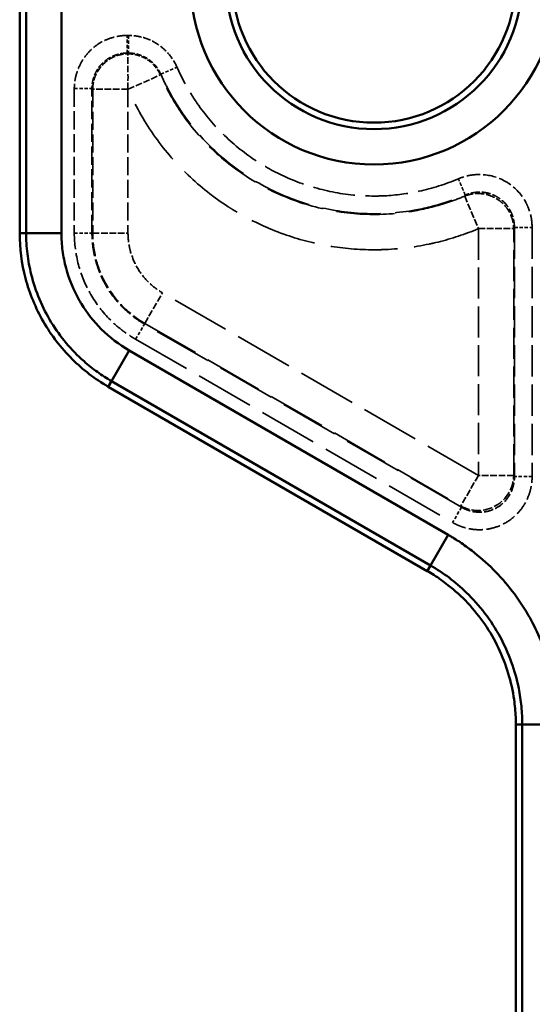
# Model space of a CAD drawing. Header units: millimetres. Extents: x 3278 to 6066, y 2420 to 4375.
# Tile 111 of 256: x 3502 to 3531, y 3328 to 3383. Entities that reach past the tile are written whole.
import ezdxf

# ---------------------------------------------------------------- set-up
doc = ezdxf.new("R2010")
doc.units = ezdxf.units.MM
doc.linetypes.add('DASHED', pattern=[0.2067, 0.1654, -0.0413])
for name, color, linetype, lineweight in [('Sichtbare Kanten(DIN)', 7, 'Continuous', 50), ('Sichtbare tangentiale Kanten(DIN)', 7, 'Continuous', 50), ('Verdeckte Kanten(DIN)', 7, 'DASHED', 35), ('Verdeckte tangentiale Kanten(DIN)', 7, 'DASHED', 35)]:
    doc.layers.add(name, color=color, linetype=linetype, lineweight=lineweight)

msp = doc.modelspace()

# ---------------------------------------------------------------- linework, layer by layer
at = {"layer": 'Sichtbare Kanten(DIN)'}
for p, q in [((3501.838, 3399.454), (3501.838, 3371.001)), ((3506.838, 3362.341), (3524.838, 3351.949)), ((3529.838, 3343.288), (3529.838, 3301.349))]:
    msp.add_line(p, q, dxfattribs=at)
msp.add_circle((3521.833, 3385.228), 8, dxfattribs=at)
for points, knots in [([(3501.838, 3371.001), (3501.838, 3370.142), (3501.949, 3369.286), (3502.393, 3367.597), (3502.733, 3366.772), (3503.622, 3365.231), (3504.167, 3364.524), (3505.408, 3363.294), (3506.094, 3362.771), (3506.838, 3362.341)], [0.000001, 0.000001, 0.000001, 0.000001, 0.257737, 0.257737, 0.525083, 0.525083, 0.792428, 0.792428, 1.050164, 1.050164, 1.050164, 1.050164]), ([(3524.838, 3351.949), (3524.961, 3351.878), (3525.083, 3351.803), (3525.205, 3351.726), (3525.478, 3351.552), (3525.747, 3351.362), (3526.008, 3351.158), (3526.399, 3350.851), (3526.773, 3350.51), (3527.122, 3350.139), (3527.471, 3349.769), (3527.794, 3349.368), (3528.086, 3348.943), (3528.377, 3348.518), (3528.636, 3348.069), (3528.858, 3347.604), (3529.081, 3347.139), (3529.266, 3346.659), (3529.413, 3346.171), (3529.56, 3345.684), (3529.668, 3345.19), (3529.738, 3344.697), (3529.785, 3344.369), (3529.815, 3344.042), (3529.829, 3343.717), (3529.835, 3343.574), (3529.838, 3343.431), (3529.838, 3343.288)], [0, 0, 0, 0, 0.0426693, 0.0426693, 0.0426693, 0.1389494, 0.1389494, 0.1389494, 0.2833697, 0.2833697, 0.2833697, 0.4277899, 0.4277899, 0.4277899, 0.5722101, 0.5722101, 0.5722101, 0.7166303, 0.7166303, 0.7166303, 0.8610506, 0.8610506, 0.8610506, 0.9573307, 0.9573307, 0.9573307, 1, 1, 1, 1])]:
    msp.add_open_spline(points, degree=3, knots=knots, dxfattribs=at)
at = {"layer": 'Sichtbare tangentiale Kanten(DIN)'}
for p, q in [((3502.203, 3371.001), (3502.203, 3399.454)), ((3504.195, 3399.454), (3504.195, 3371.001)), ((3501.838, 3371.001), (3502.203, 3371.001)), ((3502.203, 3371.001), (3504.195, 3371.001)), ((3508.017, 3364.383), (3507.02, 3362.657)), ((3508.017, 3364.383), (3526.017, 3353.99)), ((3506.838, 3362.341), (3507.02, 3362.657)), ((3525.02, 3352.265), (3507.02, 3362.657)), ((3525.02, 3352.265), (3526.017, 3353.99)), ((3524.838, 3351.949), (3525.02, 3352.265)), ((3530.203, 3343.288), (3529.838, 3343.288)), ((3530.203, 3343.288), (3532.195, 3343.288)), ((3530.203, 3301.349), (3530.203, 3343.288))]:
    msp.add_line(p, q, dxfattribs=at)
for radius in [10.358, 8.365]:
    msp.add_arc((3521.833, 3385.228), radius, 180, 0, dxfattribs=at)
for points, knots in [([(3507.02, 3362.657), (3506.751, 3362.813), (3506.216, 3363.157), (3504.95, 3364.164), (3503.805, 3365.531), (3502.92, 3367.256), (3502.483, 3368.567), (3502.249, 3369.84), (3502.203, 3370.62), (3502.203, 3371.001)], [0, 0, 0, 0, 0.95587, 1.911739, 4.790791, 6.264498, 7.738204, 8.913293, 10.088381, 10.088381, 10.088381, 10.088381]), ([(3504.195, 3371.001), (3504.195, 3370.672), (3504.217, 3370.34), (3504.26, 3370.012), (3504.304, 3369.681), (3504.369, 3369.355), (3504.456, 3369.032), (3504.628, 3368.391), (3504.885, 3367.761), (3505.219, 3367.181), (3505.252, 3367.122), (3505.287, 3367.065), (3505.322, 3367.007), (3505.636, 3366.494), (3506.014, 3366.018), (3506.439, 3365.593), (3506.912, 3365.121), (3507.445, 3364.713), (3508.017, 3364.383)], [0, 0, 0, 0, 0.999069, 0.999069, 0.999069, 2.005031, 2.005031, 2.005031, 4.00086, 4.00086, 4.00086, 4.201684, 4.201684, 4.201684, 6.000043, 6.000043, 6.000043, 8.001409, 8.001409, 8.001409, 8.001409]), ([(3526.017, 3353.99), (3526.074, 3353.957), (3526.132, 3353.923), (3526.189, 3353.889), (3526.246, 3353.855), (3526.303, 3353.82), (3526.359, 3353.785), (3526.473, 3353.714), (3526.585, 3353.642), (3526.696, 3353.567), (3526.918, 3353.418), (3527.136, 3353.262), (3527.348, 3353.098), (3527.773, 3352.771), (3528.178, 3352.416), (3528.562, 3352.033), (3529.322, 3351.273), (3529.997, 3350.403), (3530.538, 3349.468), (3530.593, 3349.373), (3530.647, 3349.278), (3530.699, 3349.182), (3531.163, 3348.327), (3531.524, 3347.414), (3531.774, 3346.476), (3532.053, 3345.432), (3532.194, 3344.356), (3532.195, 3343.288)], [0, 0, 0, 0, 0.20216, 0.20216, 0.20216, 0.404616, 0.404616, 0.404616, 0.810249, 0.810249, 0.810249, 1.623344, 1.623344, 1.623344, 3.248124, 3.248124, 3.248124, 6.469369, 6.469369, 6.469369, 6.795794, 6.795794, 6.795794, 9.702248, 9.702248, 9.702248, 12.938094, 12.938094, 12.938094, 12.938094]), ([(3530.203, 3343.288), (3530.203, 3343.623), (3530.17, 3344.305), (3529.913, 3346.026), (3529.256, 3347.828), (3528.125, 3349.581), (3527.139, 3350.693), (3526.078, 3351.597), (3525.376, 3352.06), (3525.02, 3352.265)], [0, 0, 0, 0, 1.027609, 2.055217, 5.152495, 6.737905, 8.323315, 9.588246, 10.853177, 10.853177, 10.853177, 10.853177])]:
    msp.add_open_spline(points, degree=3, knots=knots, dxfattribs=at)
at = {"layer": 'Verdeckte Kanten(DIN)', "ltscale": 0.002822}
msp.add_line((3507.952, 3379.115), (3507.951, 3379.119), dxfattribs=at)
at = {"layer": 'Verdeckte Kanten(DIN)', "ltscale": 2.260227}
msp.add_line((3526.951, 3373.087), (3527.725, 3371.251), dxfattribs=at)
at = {"layer": 'Verdeckte Kanten(DIN)', "ltscale": 2.26044}
msp.add_line((3527.725, 3371.251), (3529.717, 3371.251), dxfattribs=at)
at = {"layer": 'Verdeckte Kanten(DIN)', "ltscale": 2.260439}
for p, q in [((3527.725, 3357.34), (3526.729, 3355.614)), ((3529.717, 3357.34), (3527.725, 3357.34))]:
    msp.add_line(p, q, dxfattribs=at)
at = {"layer": 'Verdeckte Kanten(DIN)', "ltscale": 1.13017}
for p, q in [((3530.754, 3357.27), (3529.758, 3357.27)), ((3526.769, 3355.544), (3526.271, 3354.682))]:
    msp.add_line(p, q, dxfattribs=at)
at = {"layer": 'Verdeckte Kanten(DIN)', "ltscale": 2.25796}
msp.add_open_spline([(3507.951, 3379.119), (3507.943, 3379.149), (3507.95, 3379.184), (3507.95, 3379.217), (3507.95, 3379.293), (3507.95, 3379.369), (3507.95, 3379.444), (3507.95, 3379.578), (3507.951, 3379.712), (3507.951, 3379.84), (3507.95, 3379.918), (3507.95, 3379.994), (3507.95, 3380.067), (3507.95, 3380.212), (3507.95, 3380.346), (3507.95, 3380.466), (3507.95, 3380.588), (3507.95, 3380.696), (3507.95, 3380.787), (3507.95, 3380.832), (3507.95, 3380.873), (3507.95, 3380.909), (3507.95, 3380.97), (3507.95, 3381.018), (3507.95, 3381.053), (3507.95, 3381.08), (3507.95, 3381.098), (3507.95, 3381.108)], degree=3, knots=[0, 0, 0, 0, 0.0337074, 0.0337074, 0.0337074, 0.1111746, 0.1111746, 0.1111746, 0.2495328, 0.2495328, 0.2495328, 0.3335237, 0.3335237, 0.3335237, 0.4993831, 0.4993831, 0.4993831, 0.6668571, 0.6668571, 0.6668571, 0.7492553, 0.7492553, 0.7492553, 0.8889524, 0.8889524, 0.8889524, 0.9998979, 0.9998979, 0.9998979, 0.9998979], dxfattribs=at)
at = {"layer": 'Verdeckte tangentiale Kanten(DIN)', "ltscale": 1.13017}
for p, q in [((3507.91, 3381.148), (3507.91, 3382.144)), ((3507.978, 3382.144), (3507.978, 3381.148)), ((3509.803, 3379.955), (3510.715, 3380.355)), ((3504.921, 3379.155), (3505.918, 3379.155)), ((3529.758, 3371.312), (3530.754, 3371.312)), ((3508.38, 3365.011), (3508.878, 3365.874))]:
    msp.add_line(p, q, dxfattribs=at)
at = {"layer": 'Verdeckte tangentiale Kanten(DIN)', "ltscale": 0.051896}
msp.add_line((3507.91, 3382.144), (3507.978, 3382.144), dxfattribs=at)
at = {"layer": 'Verdeckte tangentiale Kanten(DIN)', "ltscale": 0.354263}
msp.add_line((3507.95, 3381.107), (3507.91, 3381.148), dxfattribs=at)
at = {"layer": 'Verdeckte tangentiale Kanten(DIN)', "ltscale": 0.051831}
msp.add_line((3507.91, 3381.148), (3507.978, 3381.148), dxfattribs=at)
at = {"layer": 'Verdeckte tangentiale Kanten(DIN)', "ltscale": 0.353396}
msp.add_line((3507.978, 3381.148), (3507.952, 3381.108), dxfattribs=at)
at = {"layer": 'Verdeckte tangentiale Kanten(DIN)', "ltscale": 2.260401}
msp.add_line((3507.952, 3379.115), (3509.775, 3379.918), dxfattribs=at)
at = {"layer": 'Verdeckte tangentiale Kanten(DIN)', "ltscale": 0.353281}
msp.add_line((3509.775, 3379.918), (3509.803, 3379.955), dxfattribs=at)
at = {"layer": 'Verdeckte tangentiale Kanten(DIN)', "ltscale": 6.212236}
for p, q in [((3504.921, 3379.155), (3504.921, 3371.002)), ((3505.918, 3371.002), (3505.918, 3379.155))]:
    msp.add_line(p, q, dxfattribs=at)
at = {"layer": 'Verdeckte tangentiale Kanten(DIN)', "ltscale": 0.353945}
msp.add_line((3505.918, 3379.155), (3505.958, 3379.119), dxfattribs=at)
at = {"layer": 'Verdeckte tangentiale Kanten(DIN)', "ltscale": 2.260439}
msp.add_line((3507.95, 3379.119), (3505.958, 3379.119), dxfattribs=at)
at = {"layer": 'Verdeckte tangentiale Kanten(DIN)', "ltscale": 6.184096}
msp.add_line((3505.958, 3379.119), (3505.958, 3371.002), dxfattribs=at)
at = {"layer": 'Verdeckte tangentiale Kanten(DIN)', "ltscale": 6.182819}
msp.add_line((3507.95, 3379.117), (3507.95, 3371.002), dxfattribs=at)
at = {"layer": 'Verdeckte tangentiale Kanten(DIN)', "ltscale": 0.355265}
msp.add_line((3526.984, 3373.145), (3526.951, 3373.087), dxfattribs=at)
at = {"layer": 'Verdeckte tangentiale Kanten(DIN)', "ltscale": 0.355868}
msp.add_line((3529.717, 3371.251), (3529.758, 3371.312), dxfattribs=at)
at = {"layer": 'Verdeckte tangentiale Kanten(DIN)', "ltscale": 10.698225}
for p, q in [((3529.758, 3371.312), (3529.758, 3357.27)), ((3530.754, 3371.312), (3530.754, 3357.27))]:
    msp.add_line(p, q, dxfattribs=at)
at = {"layer": 'Verdeckte tangentiale Kanten(DIN)', "ltscale": 1.130149}
msp.add_line((3504.921, 3371.002), (3505.918, 3371.002), dxfattribs=at)
at = {"layer": 'Verdeckte tangentiale Kanten(DIN)', "ltscale": 0.352821}
msp.add_line((3505.958, 3371.002), (3505.918, 3371.002), dxfattribs=at)
at = {"layer": 'Verdeckte tangentiale Kanten(DIN)', "ltscale": 2.260465}
msp.add_line((3505.958, 3371.002), (3507.95, 3371.002), dxfattribs=at)
at = {"layer": 'Verdeckte tangentiale Kanten(DIN)', "ltscale": 10.5985}
for p, q in [((3527.725, 3371.251), (3527.725, 3357.34)), ((3529.717, 3357.34), (3529.717, 3371.251))]:
    msp.add_line(p, q, dxfattribs=at)
at = {"layer": 'Verdeckte tangentiale Kanten(DIN)', "ltscale": 2.26044}
msp.add_line((3508.898, 3365.909), (3509.894, 3367.634), dxfattribs=at)
at = {"layer": 'Verdeckte tangentiale Kanten(DIN)', "ltscale": 19.921787}
for p, q in [((3527.725, 3357.34), (3509.894, 3367.634)), ((3508.898, 3365.909), (3526.729, 3355.614))]:
    msp.add_line(p, q, dxfattribs=at)
at = {"layer": 'Verdeckte tangentiale Kanten(DIN)', "ltscale": 0.352825}
msp.add_line((3508.878, 3365.874), (3508.898, 3365.909), dxfattribs=at)
at = {"layer": 'Verdeckte tangentiale Kanten(DIN)', "ltscale": 19.989449}
for p, q in [((3526.769, 3355.544), (3508.878, 3365.874)), ((3508.38, 3365.011), (3526.271, 3354.682))]:
    msp.add_line(p, q, dxfattribs=at)
at = {"layer": 'Verdeckte tangentiale Kanten(DIN)', "ltscale": 0.356824}
for p, q in [((3529.758, 3357.27), (3529.717, 3357.34)), ((3526.729, 3355.614), (3526.769, 3355.544))]:
    msp.add_line(p, q, dxfattribs=at)
at = {"layer": 'Verdeckte tangentiale Kanten(DIN)', "ltscale": 3.171279}
msp.add_ellipse((3527.725, 3357.34), major_axis=(-1.732, -1), ratio=0.985034, start_param=0.530152, end_param=2.611441, dxfattribs=at)
at = {"layer": 'Verdeckte tangentiale Kanten(DIN)', "ltscale": 3.573416}
msp.add_open_spline([(3507.91, 3382.144), (3507.862, 3382.143), (3507.814, 3382.143), (3507.766, 3382.14), (3507.718, 3382.138), (3507.669, 3382.134), (3507.621, 3382.13), (3507.525, 3382.12), (3507.429, 3382.106), (3507.333, 3382.087), (3507.142, 3382.049), (3506.953, 3381.992), (3506.771, 3381.918), (3506.589, 3381.844), (3506.413, 3381.752), (3506.25, 3381.643), (3506.086, 3381.534), (3505.934, 3381.408), (3505.796, 3381.267), (3505.658, 3381.126), (3505.535, 3380.971), (3505.427, 3380.806), (3505.319, 3380.641), (3505.227, 3380.465), (3505.152, 3380.284), (3505.077, 3380.103), (3505.02, 3379.915), (3504.981, 3379.726), (3504.961, 3379.631), (3504.946, 3379.536), (3504.936, 3379.44), (3504.931, 3379.393), (3504.928, 3379.345), (3504.925, 3379.298), (3504.924, 3379.274), (3504.923, 3379.25), (3504.922, 3379.227), (3504.922, 3379.203), (3504.922, 3379.179), (3504.921, 3379.155)], degree=3, knots=[0, 0, 0, 0, 0.146732, 0.146732, 0.146732, 0.293493, 0.293493, 0.293493, 0.587004, 0.587004, 0.587004, 1.173372, 1.173372, 1.173372, 1.759506, 1.759506, 1.759506, 2.345716, 2.345716, 2.345716, 2.931913, 2.931913, 2.931913, 3.518468, 3.518468, 3.518468, 4.105007, 4.105007, 4.105007, 4.398408, 4.398408, 4.398408, 4.545091, 4.545091, 4.545091, 4.618429, 4.618429, 4.618429, 4.691766, 4.691766, 4.691766, 4.691766], dxfattribs=at)
at = {"layer": 'Verdeckte tangentiale Kanten(DIN)', "ltscale": 2.635274}
msp.add_open_spline([(3510.715, 3380.355), (3510.601, 3380.616), (3510.447, 3380.863), (3510.261, 3381.084), (3510.114, 3381.258), (3509.948, 3381.415), (3509.766, 3381.55), (3509.716, 3381.588), (3509.665, 3381.623), (3509.612, 3381.657), (3509.369, 3381.815), (3509.102, 3381.937), (3508.825, 3382.019), (3508.687, 3382.06), (3508.546, 3382.091), (3508.404, 3382.112), (3508.333, 3382.123), (3508.262, 3382.131), (3508.191, 3382.136), (3508.156, 3382.139), (3508.12, 3382.141), (3508.085, 3382.142), (3508.049, 3382.143), (3508.014, 3382.144), (3507.978, 3382.144)], degree=3, knots=[0, 0, 0, 0, 0.86452, 0.86452, 0.86452, 1.542663, 1.542663, 1.542663, 1.728711, 1.728711, 1.728711, 2.592419, 2.592419, 2.592419, 3.025011, 3.025011, 3.025011, 3.241297, 3.241297, 3.241297, 3.34942, 3.34942, 3.34942, 3.457522, 3.457522, 3.457522, 3.457522], dxfattribs=at)
at = {"layer": 'Verdeckte tangentiale Kanten(DIN)', "ltscale": 2.388943}
msp.add_open_spline([(3507.91, 3381.148), (3507.877, 3381.148), (3507.845, 3381.147), (3507.812, 3381.146), (3507.779, 3381.144), (3507.747, 3381.142), (3507.714, 3381.139), (3507.665, 3381.134), (3507.615, 3381.128), (3507.566, 3381.119), (3507.551, 3381.117), (3507.535, 3381.114), (3507.52, 3381.111), (3507.392, 3381.086), (3507.266, 3381.049), (3507.145, 3380.999), (3507.064, 3380.966), (3506.986, 3380.928), (3506.911, 3380.884), (3506.873, 3380.863), (3506.836, 3380.84), (3506.799, 3380.816), (3506.691, 3380.743), (3506.589, 3380.66), (3506.497, 3380.568), (3506.405, 3380.476), (3506.322, 3380.374), (3506.25, 3380.265), (3506.226, 3380.229), (3506.203, 3380.192), (3506.181, 3380.155), (3506.138, 3380.079), (3506.099, 3380.001), (3506.066, 3379.92), (3506.017, 3379.799), (3505.979, 3379.673), (3505.955, 3379.545), (3505.952, 3379.53), (3505.949, 3379.515), (3505.946, 3379.499), (3505.938, 3379.45), (3505.931, 3379.401), (3505.927, 3379.351), (3505.923, 3379.319), (3505.921, 3379.286), (3505.92, 3379.254), (3505.919, 3379.237), (3505.918, 3379.221), (3505.918, 3379.205), (3505.918, 3379.188), (3505.918, 3379.172), (3505.918, 3379.155)], degree=3, knots=[0, 0, 0, 0, 0.031663, 0.031663, 0.031663, 0.063291, 0.063291, 0.063291, 0.111203, 0.111203, 0.111203, 0.126241, 0.126241, 0.126241, 0.250795, 0.250795, 0.250795, 0.333608, 0.333608, 0.333608, 0.37514, 0.37514, 0.37514, 0.500022, 0.500022, 0.500022, 0.625001, 0.625001, 0.625001, 0.666513, 0.666513, 0.666513, 0.749307, 0.749307, 0.749307, 0.873799, 0.873799, 0.873799, 0.888838, 0.888838, 0.888838, 0.936729, 0.936729, 0.936729, 0.968345, 0.968345, 0.968345, 0.98417, 0.98417, 0.98417, 1, 1, 1, 1], dxfattribs=at)
at = {"layer": 'Verdeckte tangentiale Kanten(DIN)', "ltscale": 2.379713}
msp.add_open_spline([(3505.958, 3379.119), (3505.959, 3379.151), (3505.959, 3379.183), (3505.961, 3379.216), (3505.963, 3379.248), (3505.966, 3379.28), (3505.969, 3379.313), (3505.974, 3379.362), (3505.982, 3379.411), (3505.99, 3379.46), (3505.993, 3379.475), (3505.996, 3379.49), (3505.999, 3379.505), (3506.025, 3379.632), (3506.064, 3379.757), (3506.115, 3379.877), (3506.148, 3379.957), (3506.187, 3380.035), (3506.231, 3380.11), (3506.319, 3380.26), (3506.425, 3380.398), (3506.548, 3380.52), (3506.67, 3380.643), (3506.809, 3380.749), (3506.96, 3380.837), (3507.034, 3380.88), (3507.112, 3380.919), (3507.192, 3380.952), (3507.312, 3381.003), (3507.437, 3381.041), (3507.564, 3381.067), (3507.579, 3381.07), (3507.594, 3381.073), (3507.609, 3381.076), (3507.658, 3381.085), (3507.707, 3381.092), (3507.756, 3381.097), (3507.789, 3381.1), (3507.821, 3381.103), (3507.853, 3381.105), (3507.886, 3381.106), (3507.918, 3381.107), (3507.95, 3381.108)], degree=3, knots=[0, 0, 0, 0, 0.031566, 0.031566, 0.031566, 0.063122, 0.063122, 0.063122, 0.111175, 0.111175, 0.111175, 0.125996, 0.125996, 0.125996, 0.250525, 0.250525, 0.250525, 0.333524, 0.333524, 0.333524, 0.5, 0.5, 0.5, 0.666857, 0.666857, 0.666857, 0.749478, 0.749478, 0.749478, 0.874004, 0.874004, 0.874004, 0.888952, 0.888952, 0.888952, 0.936878, 0.936878, 0.936878, 0.968434, 0.968434, 0.968434, 1, 1, 1, 1], dxfattribs=at)
at = {"layer": 'Verdeckte tangentiale Kanten(DIN)', "ltscale": 1.753782}
msp.add_open_spline([(3507.952, 3381.108), (3508.036, 3381.107), (3508.29, 3381.09), (3508.792, 3380.957), (3509.299, 3380.626), (3509.623, 3380.221), (3509.741, 3379.995), (3509.775, 3379.918)], degree=3, knots=[0, 0, 0, 0, 0.111111, 0.333333, 0.666667, 0.888889, 1, 1, 1, 1], dxfattribs=at)
at = {"layer": 'Verdeckte tangentiale Kanten(DIN)', "ltscale": 1.75864}
msp.add_open_spline([(3509.803, 3379.955), (3509.769, 3380.033), (3509.653, 3380.26), (3509.33, 3380.669), (3508.822, 3381.002), (3508.318, 3381.132), (3508.063, 3381.148), (3507.978, 3381.148)], degree=3, knots=[0, 0, 0, 0, 0.111139, 0.333416, 0.666636, 0.888879, 1, 1, 1, 1], dxfattribs=at)
at = {"layer": 'Verdeckte tangentiale Kanten(DIN)', "ltscale": 14.432211}
msp.add_open_spline([(3526.593, 3374.062), (3525.878, 3373.758), (3525.131, 3373.521), (3524.367, 3373.358), (3523.73, 3373.221), (3523.082, 3373.136), (3522.432, 3373.103), (3522.289, 3373.096), (3522.147, 3373.092), (3522.004, 3373.09), (3521.211, 3373.079), (3520.418, 3373.148), (3519.639, 3373.292), (3518.86, 3373.436), (3518.095, 3373.656), (3517.359, 3373.946), (3516.707, 3374.204), (3516.078, 3374.517), (3515.481, 3374.883), (3515.404, 3374.931), (3515.327, 3374.979), (3515.251, 3375.029), (3514.586, 3375.458), (3513.964, 3375.954), (3513.395, 3376.505), (3512.825, 3377.056), (3512.309, 3377.662), (3511.857, 3378.313), (3511.601, 3378.682), (3511.366, 3379.066), (3511.152, 3379.46), (3510.994, 3379.752), (3510.849, 3380.051), (3510.716, 3380.355)], degree=3, knots=[0.974642, 0.974642, 0.974642, 0.974642, 3.31263, 3.31263, 3.31263, 5.261482, 5.261482, 5.261482, 5.688229, 5.688229, 5.688229, 8.064136, 8.064136, 8.064136, 10.440149, 10.440149, 10.440149, 12.543067, 12.543067, 12.543067, 12.815878, 12.815878, 12.815878, 15.191772, 15.191772, 15.191772, 17.568017, 17.568017, 17.568017, 18.914455, 18.914455, 18.914455, 19.91026, 19.91026, 19.91026, 19.91026], dxfattribs=at)
at = {"layer": 'Verdeckte tangentiale Kanten(DIN)', "ltscale": 19.82272}
msp.add_open_spline([(3526.951, 3373.087), (3526.652, 3372.961), (3525.741, 3372.616), (3523.841, 3372.129), (3521.231, 3371.957), (3518.321, 3372.416), (3515.585, 3373.505), (3513.155, 3375.17), (3511.375, 3377.088), (3510.33, 3378.746), (3509.906, 3379.622), (3509.775, 3379.918)], degree=3, knots=[0.0000016, 0.0000016, 0.0000016, 0.0000016, 0.0476192, 0.1428576, 0.2857145, 0.4285715, 0.5714285, 0.7142857, 0.8571428, 0.9523809, 0.9998403, 0.9998403, 0.9998403, 0.9998403], dxfattribs=at)
at = {"layer": 'Verdeckte tangentiale Kanten(DIN)', "ltscale": 19.835278}
msp.add_open_spline([(3509.803, 3379.955), (3509.933, 3379.658), (3510.358, 3378.78), (3511.402, 3377.119), (3513.182, 3375.2), (3515.614, 3373.534), (3518.354, 3372.449), (3521.266, 3371.996), (3523.877, 3372.175), (3525.775, 3372.669), (3526.686, 3373.017), (3526.984, 3373.145)], degree=3, knots=[0, 0, 0, 0, 0.047625, 0.142874, 0.285744, 0.428609, 0.571468, 0.71432, 0.857165, 0.952388, 1, 1, 1, 1], dxfattribs=at)
at = {"layer": 'Verdeckte tangentiale Kanten(DIN)', "ltscale": 22.820326}
msp.add_open_spline([(3527.725, 3371.251), (3527.676, 3371.23), (3527.627, 3371.21), (3527.579, 3371.19), (3526.84, 3370.888), (3526.077, 3370.644), (3525.3, 3370.462), (3525.181, 3370.434), (3525.062, 3370.407), (3524.942, 3370.382), (3524.081, 3370.202), (3523.205, 3370.097), (3522.326, 3370.068), (3522.219, 3370.065), (3522.113, 3370.062), (3522.007, 3370.061), (3521.144, 3370.051), (3520.28, 3370.115), (3519.427, 3370.252), (3519.306, 3370.272), (3519.186, 3370.292), (3519.065, 3370.315), (3518.221, 3370.471), (3517.39, 3370.7), (3516.584, 3370.997), (3516.465, 3371.041), (3516.346, 3371.087), (3516.228, 3371.134), (3515.401, 3371.463), (3514.602, 3371.865), (3513.845, 3372.334), (3513.764, 3372.384), (3513.684, 3372.435), (3513.603, 3372.487), (3512.797, 3373.008), (3512.04, 3373.606), (3511.346, 3374.27), (3511.328, 3374.287), (3511.309, 3374.305), (3511.291, 3374.323), (3510.589, 3375.001), (3509.954, 3375.747), (3509.395, 3376.547), (3509.389, 3376.556), (3509.384, 3376.564), (3509.378, 3376.572), (3508.822, 3377.372), (3508.344, 3378.225), (3507.952, 3379.115)], degree=3, knots=[1.272537, 1.272537, 1.272537, 1.272537, 1.431229, 1.431229, 1.431229, 3.825949, 3.825949, 3.825949, 4.192175, 4.192175, 4.192175, 6.831101, 6.831101, 6.831101, 7.149767, 7.149767, 7.149767, 9.739867, 9.739867, 9.739867, 10.107346, 10.107346, 10.107346, 12.683307, 12.683307, 12.683307, 13.064927, 13.064927, 13.064927, 15.736421, 15.736421, 15.736421, 16.022508, 16.022508, 16.022508, 18.903314, 18.903314, 18.903314, 18.980087, 18.980087, 18.980087, 21.906882, 21.906882, 21.906882, 21.937668, 21.937668, 21.937668, 24.857315, 24.857315, 24.857315, 24.857315], dxfattribs=at)
at = {"layer": 'Verdeckte tangentiale Kanten(DIN)', "ltscale": 4.498999}
msp.add_open_spline([(3530.754, 3371.312), (3530.754, 3371.556), (3530.724, 3371.803), (3530.665, 3372.042), (3530.626, 3372.198), (3530.575, 3372.351), (3530.511, 3372.499), (3530.478, 3372.578), (3530.44, 3372.655), (3530.4, 3372.73), (3530.168, 3373.165), (3529.827, 3373.541), (3529.417, 3373.811), (3529.4, 3373.822), (3529.383, 3373.833), (3529.366, 3373.844), (3528.968, 3374.095), (3528.507, 3374.25), (3528.037, 3374.291), (3527.916, 3374.302), (3527.795, 3374.306), (3527.673, 3374.301), (3527.548, 3374.297), (3527.424, 3374.285), (3527.3, 3374.265), (3527.057, 3374.226), (3526.819, 3374.157), (3526.594, 3374.061)], degree=3, knots=[0, 0, 0, 0, 0.737448, 0.737448, 0.737448, 1.218881, 1.218881, 1.218881, 1.475394, 1.475394, 1.475394, 2.950626, 2.950626, 2.950626, 3.010921, 3.010921, 3.010921, 4.425697, 4.425697, 4.425697, 4.789843, 4.789843, 4.789843, 5.163744, 5.163744, 5.163744, 5.901254, 5.901254, 5.901254, 5.901254], dxfattribs=at)
at = {"layer": 'Verdeckte tangentiale Kanten(DIN)', "ltscale": 1.130124}
msp.add_open_spline([(3526.984, 3373.145), (3526.982, 3373.149), (3526.979, 3373.158), (3526.973, 3373.17), (3526.967, 3373.186), (3526.957, 3373.208), (3526.945, 3373.236), (3526.924, 3373.287), (3526.894, 3373.356), (3526.858, 3373.44), (3526.823, 3373.523), (3526.781, 3373.621), (3526.736, 3373.728), (3526.71, 3373.787), (3526.684, 3373.849), (3526.657, 3373.911), (3526.636, 3373.961), (3526.615, 3374.011), (3526.594, 3374.061)], degree=3, knots=[0, 0, 0, 0, 0.11111, 0.11111, 0.11111, 0.250413, 0.250413, 0.250413, 0.499982, 0.499982, 0.499982, 0.749558, 0.749558, 0.749558, 0.888891, 0.888891, 0.888891, 1, 1, 1, 1], dxfattribs=at)
at = {"layer": 'Verdeckte tangentiale Kanten(DIN)', "ltscale": 2.983855}
msp.add_open_spline([(3526.951, 3373.087), (3527.122, 3373.157), (3527.485, 3373.248), (3528.048, 3373.23), (3528.586, 3373.058), (3529.056, 3372.746), (3529.424, 3372.317), (3529.659, 3371.806), (3529.715, 3371.435), (3529.717, 3371.251)], degree=3, knots=[0, 0, 0, 0, 0.557693, 1.115386, 1.67308, 2.230773, 2.788467, 3.346161, 3.903856, 3.903856, 3.903856, 3.903856], dxfattribs=at)
at = {"layer": 'Verdeckte tangentiale Kanten(DIN)', "ltscale": 3.011535}
msp.add_open_spline([(3529.758, 3371.312), (3529.758, 3371.375), (3529.756, 3371.437), (3529.75, 3371.5), (3529.741, 3371.602), (3529.725, 3371.703), (3529.7, 3371.803), (3529.695, 3371.826), (3529.689, 3371.849), (3529.683, 3371.871), (3529.645, 3372.007), (3529.592, 3372.139), (3529.527, 3372.264), (3529.505, 3372.306), (3529.481, 3372.347), (3529.456, 3372.386), (3529.357, 3372.546), (3529.235, 3372.691), (3529.095, 3372.816), (3529.025, 3372.878), (3528.951, 3372.936), (3528.873, 3372.988), (3528.794, 3373.039), (3528.712, 3373.085), (3528.627, 3373.125), (3528.457, 3373.204), (3528.276, 3373.26), (3528.091, 3373.288), (3528.044, 3373.296), (3527.998, 3373.301), (3527.951, 3373.305), (3527.81, 3373.317), (3527.668, 3373.313), (3527.528, 3373.295), (3527.505, 3373.292), (3527.481, 3373.288), (3527.458, 3373.284), (3527.388, 3373.273), (3527.319, 3373.257), (3527.251, 3373.239), (3527.19, 3373.222), (3527.13, 3373.202), (3527.072, 3373.18), (3527.042, 3373.169), (3527.013, 3373.157), (3526.984, 3373.145)], degree=3, knots=[0, 0, 0, 0, 0.0478076, 0.0478076, 0.0478076, 0.1255736, 0.1255736, 0.1255736, 0.1434229, 0.1434229, 0.1434229, 0.2506401, 0.2506401, 0.2506401, 0.2863193, 0.2863193, 0.2863193, 0.4287401, 0.4287401, 0.4287401, 0.4998464, 0.4998464, 0.4998464, 0.5709553, 0.5709553, 0.5709553, 0.7133941, 0.7133941, 0.7133941, 0.7490442, 0.7490442, 0.7490442, 0.8562931, 0.8562931, 0.8562931, 0.8742038, 0.8742038, 0.8742038, 0.9280911, 0.9280911, 0.9280911, 0.9760304, 0.9760304, 0.9760304, 0.9999975, 0.9999975, 0.9999975, 0.9999975], dxfattribs=at)
at = {"layer": 'Verdeckte tangentiale Kanten(DIN)', "ltscale": 5.517366}
msp.add_open_spline([(3504.921, 3371.002), (3504.922, 3370.404), (3505.001, 3369.802), (3505.157, 3369.218), (3505.3, 3368.682), (3505.507, 3368.161), (3505.775, 3367.674), (3505.799, 3367.63), (3505.824, 3367.586), (3505.849, 3367.543), (3506.152, 3367.018), (3506.528, 3366.534), (3506.955, 3366.107), (3507.169, 3365.893), (3507.396, 3365.694), (3507.634, 3365.511), (3507.872, 3365.328), (3508.122, 3365.161), (3508.38, 3365.011)], degree=3, knots=[0, 0, 0, 0, 1.810879, 1.810879, 1.810879, 3.470867, 3.470867, 3.470867, 3.620886, 3.620886, 3.620886, 5.429546, 5.429546, 5.429546, 6.335487, 6.335487, 6.335487, 7.241823, 7.241823, 7.241823, 7.241823], dxfattribs=at)
at = {"layer": 'Verdeckte tangentiale Kanten(DIN)', "ltscale": 4.72361}
msp.add_open_spline([(3508.878, 3365.874), (3508.68, 3365.988), (3508.489, 3366.114), (3508.305, 3366.251), (3508.281, 3366.268), (3508.258, 3366.286), (3508.234, 3366.304), (3508.03, 3366.461), (3507.835, 3366.632), (3507.652, 3366.815), (3507.53, 3366.937), (3507.414, 3367.064), (3507.303, 3367.196), (3507.081, 3367.46), (3506.883, 3367.743), (3506.711, 3368.041), (3506.539, 3368.339), (3506.393, 3368.652), (3506.275, 3368.977), (3506.216, 3369.138), (3506.164, 3369.303), (3506.119, 3369.469), (3506.045, 3369.748), (3505.991, 3370.032), (3505.958, 3370.317), (3505.931, 3370.545), (3505.918, 3370.773), (3505.918, 3371.002)], degree=3, knots=[0, 0, 0, 0, 0.111105, 0.111105, 0.111105, 0.125434, 0.125434, 0.125434, 0.25023, 0.25023, 0.25023, 0.333316, 0.333316, 0.333316, 0.499944, 0.499944, 0.499944, 0.66668, 0.66668, 0.66668, 0.749819, 0.749819, 0.749819, 0.888893, 0.888893, 0.888893, 1, 1, 1, 1], dxfattribs=at)
at = {"layer": 'Verdeckte tangentiale Kanten(DIN)', "ltscale": 4.691413}
msp.add_open_spline([(3508.898, 3365.909), (3508.451, 3366.167), (3507.626, 3366.801), (3506.682, 3368.037), (3506.092, 3369.47), (3505.958, 3370.491), (3505.958, 3371.002)], degree=3, knots=[0, 0, 0, 0, 1.547514, 3.095028, 4.626094, 6.15716, 6.15716, 6.15716, 6.15716], dxfattribs=at)
at = {"layer": 'Verdeckte tangentiale Kanten(DIN)', "ltscale": 3.101836}
msp.add_open_spline([(3507.95, 3371.002), (3507.95, 3370.74), (3507.977, 3370.478), (3508.029, 3370.221), (3508.045, 3370.145), (3508.063, 3370.07), (3508.083, 3369.995), (3508.17, 3369.671), (3508.299, 3369.358), (3508.466, 3369.067), (3508.468, 3369.064), (3508.469, 3369.061), (3508.471, 3369.058), (3508.641, 3368.764), (3508.849, 3368.492), (3509.089, 3368.252), (3509.139, 3368.203), (3509.19, 3368.154), (3509.242, 3368.108), (3509.442, 3367.928), (3509.662, 3367.769), (3509.894, 3367.634)], degree=3, knots=[0, 0, 0, 0, 0.785548, 0.785548, 0.785548, 1.017813, 1.017813, 1.017813, 2.02481, 2.02481, 2.02481, 2.035686, 2.035686, 2.035686, 3.053553, 3.053553, 3.053553, 3.264072, 3.264072, 3.264072, 4.071372, 4.071372, 4.071372, 4.071372], dxfattribs=at)
at = {"layer": 'Verdeckte tangentiale Kanten(DIN)', "ltscale": 4.777918}
msp.add_open_spline([(3526.271, 3354.682), (3526.329, 3354.65), (3526.386, 3354.618), (3526.445, 3354.589), (3526.504, 3354.559), (3526.564, 3354.532), (3526.624, 3354.507), (3526.746, 3354.457), (3526.87, 3354.414), (3526.997, 3354.38), (3527.033, 3354.37), (3527.069, 3354.361), (3527.106, 3354.353), (3527.324, 3354.302), (3527.548, 3354.276), (3527.772, 3354.275), (3527.847, 3354.275), (3527.921, 3354.278), (3527.996, 3354.283), (3528.182, 3354.296), (3528.366, 3354.327), (3528.546, 3354.375), (3528.798, 3354.442), (3529.04, 3354.542), (3529.265, 3354.672), (3529.491, 3354.802), (3529.699, 3354.962), (3529.882, 3355.147), (3530.014, 3355.278), (3530.133, 3355.423), (3530.237, 3355.577), (3530.279, 3355.639), (3530.318, 3355.702), (3530.355, 3355.767), (3530.467, 3355.961), (3530.556, 3356.168), (3530.622, 3356.383), (3530.633, 3356.419), (3530.643, 3356.455), (3530.653, 3356.491), (3530.686, 3356.617), (3530.711, 3356.746), (3530.729, 3356.877), (3530.737, 3356.942), (3530.744, 3357.007), (3530.748, 3357.073), (3530.752, 3357.138), (3530.753, 3357.204), (3530.754, 3357.27)], degree=3, knots=[6.327798, 6.327798, 6.327798, 6.327798, 6.523672, 6.523672, 6.523672, 6.719558, 6.719558, 6.719558, 7.111369, 7.111369, 7.111369, 7.223311, 7.223311, 7.223311, 7.894927, 7.894927, 7.894927, 8.118823, 8.118823, 8.118823, 8.678533, 8.678533, 8.678533, 9.462092, 9.462092, 9.462092, 10.245651, 10.245651, 10.245651, 10.805361, 10.805361, 10.805361, 11.029257, 11.029257, 11.029257, 11.700873, 11.700873, 11.700873, 11.812815, 11.812815, 11.812815, 12.204626, 12.204626, 12.204626, 12.400512, 12.400512, 12.400512, 12.596385, 12.596385, 12.596385, 12.596385], dxfattribs=at)
at = {"layer": 'Verdeckte tangentiale Kanten(DIN)', "ltscale": 3.202668}
msp.add_open_spline([(3526.769, 3355.544), (3526.808, 3355.523), (3526.847, 3355.501), (3526.886, 3355.481), (3526.906, 3355.471), (3526.927, 3355.461), (3526.948, 3355.451), (3526.967, 3355.442), (3526.987, 3355.434), (3527.006, 3355.425), (3527.088, 3355.391), (3527.171, 3355.362), (3527.256, 3355.338), (3527.425, 3355.291), (3527.6, 3355.266), (3527.775, 3355.264), (3527.949, 3355.262), (3528.124, 3355.284), (3528.293, 3355.328), (3528.461, 3355.372), (3528.623, 3355.438), (3528.773, 3355.525), (3528.923, 3355.612), (3529.062, 3355.719), (3529.184, 3355.842), (3529.306, 3355.966), (3529.412, 3356.107), (3529.498, 3356.258), (3529.584, 3356.411), (3529.65, 3356.575), (3529.693, 3356.745), (3529.715, 3356.831), (3529.732, 3356.918), (3529.742, 3357.005), (3529.745, 3357.026), (3529.747, 3357.048), (3529.749, 3357.069), (3529.752, 3357.092), (3529.753, 3357.114), (3529.754, 3357.137), (3529.757, 3357.181), (3529.757, 3357.226), (3529.758, 3357.27)], degree=3, knots=[0, 0, 0, 0, 0.031804, 0.031804, 0.031804, 0.048128, 0.048128, 0.048128, 0.063481, 0.063481, 0.063481, 0.126453, 0.126453, 0.126453, 0.251732, 0.251732, 0.251732, 0.37616, 0.37616, 0.37616, 0.5, 0.5, 0.5, 0.62384, 0.62384, 0.62384, 0.748268, 0.748268, 0.748268, 0.873547, 0.873547, 0.873547, 0.936519, 0.936519, 0.936519, 0.951872, 0.951872, 0.951872, 0.968196, 0.968196, 0.968196, 1, 1, 1, 1], dxfattribs=at)

doc.saveas('drawing.dxf')
